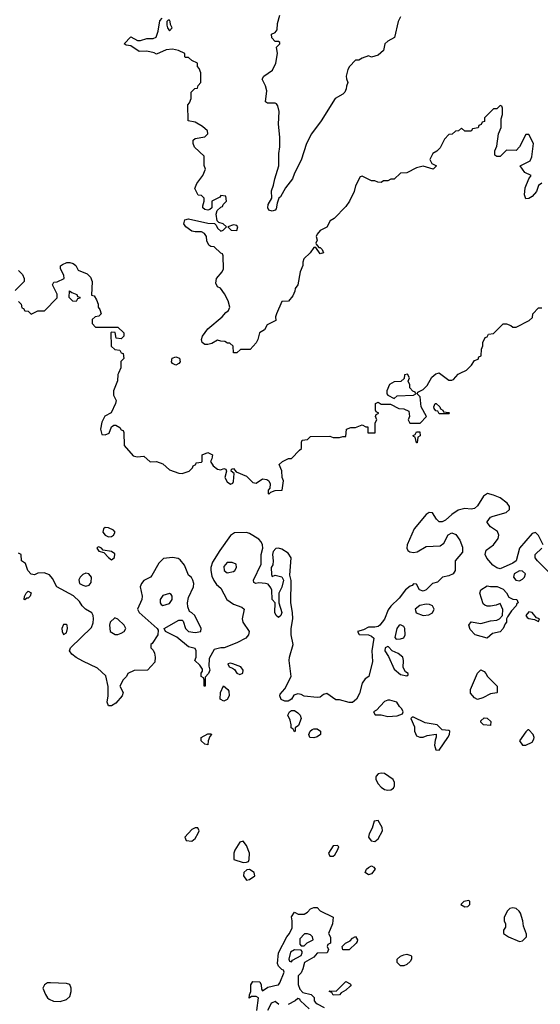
# Model space of a CAD drawing. Header units: inches. Extents: x 2380053 to 2584298, y 380219 to 546618.
# Tile 55 of 256: x 2424698 to 2427941, y 456069 to 462201. Entities that reach past the tile are written whole.
import ezdxf

# ---------------------------------------------------------------- set-up
doc = ezdxf.new("R2010")
doc.units = ezdxf.units.IN
doc.header["$MEASUREMENT"] = 0
doc.layers.add('C4425', color=7, linetype='Continuous')
doc.layers.add('C4426', color=7, linetype='Continuous')

msp = doc.modelspace()

# ---------------------------------------------------------------- linework, layer by layer
at = {"layer": 'C4425', "color": 2}
for points, elevation in [([(2425312.8, 460000), (2425308.9, 459991.1), (2425307.3, 459952.7), (2425282, 459890), (2425282, 459862), (2425298, 459830), (2425295.3, 459810), (2425268.4, 459751.6), (2425228.9, 459731.1), (2425210, 459694), (2425201.2, 459650), (2425210, 459618), (2425230, 459615.3), (2425254.8, 459625.2), (2425270, 459666), (2425283.6, 459676.4), (2425296.4, 459676.4), (2425322, 459662), (2425330, 459646), (2425342, 459642), (2425346, 459630), (2425348, 459550), (2425404.7, 459484.7), (2425430, 459478), (2425470, 459482), (2425510, 459448), (2425550, 459448.7), (2425590, 459435.3), (2425630, 459398), (2425690, 459377.2), (2425710, 459375.3), (2425754, 459390), (2425774, 459410), (2425778, 459422), (2425794, 459430), (2425798, 459442), (2425830, 459446), (2425834, 459450), (2425834, 459490), (2425870, 459506), (2425898, 459490), (2425894.6, 459465.4), (2425886, 459450), (2425902, 459422), (2425930, 459402), (2425950, 459398), (2425970, 459406), (2425982, 459402), (2425986, 459390), (2425975.3, 459350), (2425990, 459322), (2426010.8, 459309.2), (2426024.7, 459315.3), (2426030, 459326), (2426034, 459374), (2426014, 459390), (2426018, 459402), (2426030, 459406), (2426046, 459386), (2426110, 459358), (2426150, 459318), (2426170, 459315.3), (2426210, 459342), (2426238, 459338), (2426248.9, 459328.9), (2426258, 459310), (2426256.4, 459283.6), (2426246, 459270), (2426246, 459250), (2426250, 459246), (2426262, 459258), (2426290, 459268), (2426332, 459270), (2426342, 459330), (2426332, 459350), (2426331.6, 459391.6), (2426314, 459430), (2426334, 459450), (2426372, 459468), (2426390.9, 459469.1), (2426439.6, 459520.4), (2426454, 459530), (2426454, 459570), (2426458, 459582), (2426490, 459586), (2426510, 459606), (2426630, 459608), (2426650, 459598), (2426690, 459598), (2426710, 459606), (2426730, 459606), (2426734, 459650), (2426759.6, 459660.4), (2426790, 459662), (2426830, 459678), (2426854, 459666), (2426866, 459666), (2426867.3, 459627.3), (2426911.3, 459628.7), (2426912, 459690), (2426922, 459710), (2426914, 459730), (2426918, 459742), (2426934, 459750), (2426918, 459758), (2426914, 459770), (2426914, 459810), (2426930, 459818), (2426950, 459806), (2427007.3, 459807.3), (2427060.4, 459780.4), (2427090, 459778), (2427122, 459762), (2427126, 459730), (2427118, 459710), (2427127.3, 459687.3), (2427192.7, 459687.3), (2427232, 459730), (2427198, 459790), (2427191.6, 459851.6), (2427174, 459870), (2427178, 459882), (2427210, 459898), (2427236.9, 459923.1), (2427265.4, 459974.6), (2427290, 459995.3), (2427304, 460000)], 70), ([(2427312.6, 460000), (2427370, 459955.3), (2427390, 459955.3), (2427399.8, 459960.2), (2427430, 459994), (2427442.2, 460000)], 70), ([(2427959, 458930), (2427930, 458988), (2427910, 459008), (2427890, 459002), (2427810.7, 458909.3), (2427790.5, 458830), (2427770, 458815.6), (2427690, 458782), (2427670, 458787), (2427644.9, 458804.9), (2427607.2, 458847.2), (2427597.2, 458870), (2427602.7, 458897.3), (2427649.1, 458930.9), (2427679, 458970), (2427682, 458990), (2427674.6, 459014.6), (2427630, 459042), (2427608.7, 459070), (2427610, 459074), (2427630, 459102), (2427646, 459110), (2427728.9, 459131.1), (2427748, 459150), (2427748.7, 459170), (2427734, 459190), (2427690, 459222.7), (2427650, 459240.9), (2427610.7, 459249.3), (2427586.6, 459233.4), (2427550, 459174), (2427530, 459157.2), (2427510, 459153.2), (2427470, 459156), (2427430, 459146), (2427390, 459119.3), (2427350, 459084), (2427330, 459073.2), (2427310, 459073.2), (2427293.2, 459090), (2427270, 459129), (2427248.1, 459131.9), (2427230, 459119), (2427155.8, 459030), (2427110.3, 458930), (2427108.8, 458908.8), (2427115.6, 458895.6), (2427127.2, 458887.2), (2427150, 458882.4), (2427173.6, 458886.4), (2427230, 458921), (2427316.6, 458923.4), (2427338.9, 458941.1), (2427366.3, 458993.7), (2427390, 459004.7), (2427414.8, 458994.8), (2427439.8, 458959.8), (2427455.3, 458915.3), (2427455.3, 458884.7), (2427411.3, 458830), (2427410.8, 458770.8), (2427398.8, 458750), (2427370, 458737), (2427330.6, 458729.4), (2427301, 458699), (2427270, 458689), (2427230.3, 458649.6), (2427210, 458642.7), (2427188.7, 458650), (2427170, 458686), (2427150, 458688), (2427142.8, 458677.2), (2427130, 458672.7), (2427101, 458650), (2427061.4, 458598.6), (2427010, 458548.7), (2426993.7, 458526.3), (2426970, 458468.7), (2426941, 458430), (2426930, 458421.2), (2426910, 458417.2), (2426870, 458418), (2426839.1, 458400.9), (2426802, 458390), (2426812.7, 458372.7), (2426870, 458371), (2426890, 458362.8), (2426902.8, 458350), (2426892.2, 458270), (2426895.9, 458204.1), (2426872, 458110), (2426850, 458095.3), (2426831.3, 458070), (2426815.3, 458004.7), (2426796, 457970), (2426770, 457949.3), (2426750, 457949.4), (2426690, 457965.2), (2426666, 457966), (2426610, 458004), (2426590, 457999), (2426570, 457982), (2426550, 457979), (2426470, 457989), (2426450, 457999), (2426430, 458002), (2426406, 457994), (2426391.1, 457968.9), (2426370, 457958), (2426350, 457958), (2426327.3, 457967.3), (2426318, 457990), (2426320.4, 457999.6), (2426350, 458034), (2426389.1, 458110.9), (2426377, 458210), (2426378, 458230), (2426401.2, 458310), (2426389.1, 458370.9), (2426389, 458410), (2426399.3, 458470), (2426398, 458510), (2426386, 458570), (2426388.4, 458708.4), (2426381.2, 458741.2), (2426389.5, 458850), (2426370, 458879.3), (2426330, 458903.6), (2426310, 458909.5), (2426293.2, 458906.8), (2426277.3, 458890), (2426273.4, 458870), (2426277.3, 458830), (2426274, 458806), (2426264.7, 458790), (2426265.4, 458745.4), (2426270, 458734), (2426290, 458742), (2426330, 458732), (2426342, 458710), (2426330, 458666), (2426311.1, 458628.9), (2426311, 458570), (2426330.8, 458510), (2426324.7, 458490), (2426310, 458479), (2426295.3, 458490), (2426286.6, 458510), (2426288.9, 458568.9), (2426269.4, 458590), (2426269, 458649), (2426263.1, 458663.1), (2426244.7, 458684.7), (2426229.4, 458689.4), (2426186.8, 458693.2), (2426169.4, 458689.4), (2426156.4, 458696.4), (2426154, 458710), (2426201.2, 458810), (2426202, 458870), (2426212.3, 458910), (2426209.7, 458930), (2426202.4, 458950), (2426186.6, 458966.6), (2426130, 459001.3), (2426110, 459007.1), (2426035.6, 459004.4), (2426010, 458989.3), (2425943.7, 458896.3), (2425898, 458822), (2425887.7, 458790), (2425887.7, 458770), (2425894.9, 458734.9), (2425907.7, 458707.7), (2425923.8, 458683.8), (2425950, 458661), (2425987.3, 458590), (2426030, 458560.7), (2426082, 458542), (2426096, 458530), (2426084, 458470), (2426087.3, 458450), (2426127.3, 458390), (2426122.8, 458370), (2426106, 458350), (2426050, 458319.3), (2425972, 458290), (2425950.7, 458289.3), (2425910, 458278), (2425878, 458222), (2425875.3, 458175.3), (2425882, 458150), (2425874, 458130), (2425852.7, 458107.3), (2425854, 458050), (2425846, 458050), (2425846, 458090), (2425842, 458102), (2425828.7, 458110), (2425828.7, 458131.3), (2425836.4, 458143.6), (2425836.4, 458156.4), (2425820.4, 458180.4), (2425788, 458210), (2425798, 458230), (2425798, 458270), (2425790, 458286), (2425750, 458295.3), (2425675.5, 458355.5), (2425606, 458390), (2425598, 458410), (2425690, 458461), (2425710, 458462), (2425716, 458456), (2425731.3, 458410), (2425750, 458391.3), (2425790, 458384.7), (2425826, 458390), (2425828, 458410), (2425788, 458490), (2425770, 458508), (2425755.3, 458515.3), (2425744.5, 458544.5), (2425743.7, 458570), (2425750, 458602), (2425781.2, 458670), (2425782.7, 458690), (2425777.2, 458710), (2425767, 458727), (2425750, 458741.2), (2425724.7, 458804.7), (2425698, 458838), (2425685.6, 458845.6), (2425650, 458852.3), (2425593.7, 458846.3), (2425564.1, 458815.9), (2425521, 458739), (2425512, 458730), (2425470, 458708.7), (2425456, 458690), (2425447.7, 458670), (2425460.7, 458610), (2425459.1, 458590), (2425431.3, 458530), (2425442, 458510), (2425554, 458410), (2425559.6, 458399.6), (2425558, 458370), (2425523.6, 458316.4), (2425514, 458310), (2425514, 458290), (2425530, 458274), (2425536.9, 458256.9), (2425542, 458230), (2425539.6, 458200.4), (2425494, 458150), (2425410, 458148), (2425371.6, 458128.4), (2425362, 458110), (2425342, 458090), (2425322, 458050), (2425342, 458010), (2425336, 457990), (2425295.9, 457944.1), (2425270, 457928), (2425250, 457928), (2425242, 457950), (2425249, 457990), (2425248.9, 458048.9), (2425235.3, 458115.3), (2425182.5, 458162.5), (2425090, 458205.2), (2425050, 458229.2), (2425022, 458250), (2425008.7, 458270), (2425013.2, 458290), (2425144.1, 458415.9), (2425155.1, 458444.9), (2425157, 458470), (2425154.5, 458490), (2425146.3, 458506.3), (2425107.3, 458530), (2425087.6, 458550), (2425070, 458577.2), (2425032.1, 458612.1), (2424930, 458669.3), (2424901.5, 458721.4), (2424883.6, 458743.6), (2424850, 458757.2), (2424810, 458754), (2424790, 458744), (2424770, 458748), (2424748.7, 458770), (2424734, 458814), (2424708, 458830), (2424706, 458870), (2424690, 458878)], 74), ([(2428003.7, 458750), (2427922.7, 458830), (2427909.2, 458850), (2427909.6, 458870.4), (2427949.2, 458910)], 74), ([(2426175.3, 456030), (2426186, 456110), (2426170, 456118), (2426142, 456118), (2426128, 456108), (2426128.7, 456128.7), (2426138, 456150), (2426138, 456190), (2426149.3, 456210.7), (2426194, 456210), (2426202, 456190), (2426203.6, 456163.6), (2426210, 456154), (2426244, 456176), (2426306, 456190), (2426308.9, 456191.1), (2426318, 456202), (2426346, 456270), (2426342, 456282), (2426330, 456286), (2426310, 456306), (2426303.1, 456323.1), (2426309.3, 456390), (2426361.2, 456490), (2426379, 456510), (2426394.6, 456545.4), (2426395.3, 456590), (2426390, 456614), (2426410, 456642), (2426431.3, 456631.3), (2426470, 456631.3), (2426490, 456642), (2426510, 456664.7), (2426530, 456672), (2426550, 456671.3), (2426570, 456652), (2426651, 456611), (2426646, 456570), (2426622, 456510), (2426632.7, 456487.3), (2426634, 456450), (2426618, 456442), (2426614, 456430), (2426622, 456410), (2426614, 456390), (2426550, 456388), (2426530, 456362), (2426471.3, 456328.7), (2426462, 456290), (2426450, 456266), (2426432.7, 456247.3), (2426431.6, 456191.6), (2426443.6, 456163.6), (2426462, 456142), (2426514, 456130), (2426531.6, 456111.6), (2426532, 456090), (2426541, 456081), (2426550, 456072), (2426594, 456050)], 74), ([(2426312.7, 456067.3), (2426290, 456086), (2426270, 456078), (2426264.7, 456075.3), (2426242, 456030)], 74), ([(2426501.2, 456041.2), (2426446, 456090), (2426442, 456102), (2426430, 456106), (2426414, 456090), (2426370, 456068.7)], 74)]:
    msp.add_lwpolyline(points, dxfattribs=dict(at, elevation=elevation))
for points, elevation in [([(2427113.6, 459993.6), (2427094, 459990), (2427092.7, 459967.3), (2427071.6, 459948.4), (2427030, 459946), (2427002, 459930), (2426984.7, 459890), (2426984.7, 459870), (2426990, 459862), (2427030, 459842), (2427050, 459858), (2427150, 459862), (2427166, 459870), (2427162, 459882), (2427147.3, 459887.3), (2427128.4, 459908.4), (2427127.3, 459927.3), (2427118, 459950), (2427126, 459970)], 70), ([(2427310, 459746), (2427302, 459762), (2427290, 459766), (2427280.4, 459780.4), (2427278, 459790), (2427286, 459810), (2427291.6, 459811.6), (2427314, 459790), (2427318, 459778), (2427334, 459770), (2427338, 459758), (2427370, 459754), (2427374, 459750), (2427370, 459746)], 70), ([(2427170, 459566), (2427162, 459602), (2427150, 459606), (2427148.9, 459611.1), (2427162, 459618), (2427170, 459634), (2427190, 459634), (2427191.6, 459608.4), (2427178, 459602), (2427174, 459566)], 70), ([(2425230, 459038), (2425218.8, 459030), (2425216.3, 459010), (2425230, 458990.8), (2425250, 458980.5), (2425270, 458981.6), (2425282.7, 458990), (2425292.7, 459010), (2425282, 459022), (2425250, 459036.2)], 74), ([(2425190, 458919), (2425183.5, 458916.5), (2425178, 458910), (2425190, 458892), (2425222, 458882), (2425250, 458851.3), (2425270, 458838), (2425288.9, 458851.1), (2425290, 458875.3), (2425270, 458889), (2425218, 458898), (2425208, 458910)], 74), ([(2425990, 458821.2), (2425970, 458795.3), (2425971.3, 458770), (2425990, 458756), (2426030, 458764.7), (2426038, 458770), (2426048, 458790), (2426046, 458810), (2426020.4, 458820.4)], 78), ([(2427810, 458769.4), (2427777.3, 458750), (2427774, 458730), (2427787.3, 458710), (2427810, 458706), (2427830, 458716.3), (2427842, 458730), (2427849.3, 458750), (2427830, 458766.6)], 78), ([(2425110, 458753.2), (2425090, 458745.2), (2425074.8, 458730), (2425066.8, 458713.2), (2425070.7, 458690.7), (2425090, 458678.8), (2425110, 458674), (2425130, 458678.8), (2425143.7, 458696.3), (2425146, 458730), (2425129.4, 458749.4)], 74), ([(2427610, 458349), (2427535.3, 458370), (2427503.2, 458403.2), (2427495.3, 458430), (2427510, 458452), (2427570, 458441), (2427630, 458458), (2427670, 458462), (2427686, 458470), (2427706, 458490), (2427707.3, 458527.3), (2427690, 458566), (2427664.7, 458555.3), (2427630, 458548.7), (2427610, 458548.7), (2427594.6, 458554.6), (2427584, 458564), (2427564, 458630), (2427570, 458651.3), (2427610, 458676), (2427630, 458671.3), (2427671.1, 458671.1), (2427710, 458654), (2427730, 458632), (2427744.7, 458604.7), (2427770, 458591.3), (2427794, 458590), (2427802, 458570), (2427795.3, 458564.7), (2427790.8, 458550), (2427760.7, 458519.3), (2427736.9, 458483.1), (2427731, 458469), (2427730.8, 458450), (2427721, 458439), (2427710, 458408.7), (2427690, 458389.2), (2427642, 458378)], 74), ([(2424730, 458588.7), (2424726, 458590), (2424728, 458608), (2424738, 458630), (2424750, 458642), (2424770, 458632), (2424762, 458610), (2424750, 458598), (2424742, 458598)], 74), ([(2425630, 458628), (2425590, 458615.3), (2425572, 458590), (2425572, 458570), (2425579.6, 458559.6), (2425590, 458552), (2425630, 458564.7), (2425648, 458590), (2425648, 458610), (2425640.4, 458620.4)], 78), ([(2427230, 458560.7), (2427190, 458553.3), (2427162, 458530), (2427167, 458507), (2427210, 458490.7), (2427246.3, 458493.7), (2427270, 458506.8), (2427279, 458530), (2427268.7, 458550), (2427250, 458558)], 78), ([(2425290, 458475.3), (2425262, 458450), (2425258, 458430), (2425262, 458390), (2425291.6, 458371.6), (2425310, 458371.3), (2425330, 458381), (2425348, 458390), (2425358, 458410), (2425348, 458430), (2425310, 458468)], 74), ([(2427870, 458512.7), (2427851.3, 458490), (2427858, 458478), (2427870, 458471.3), (2427904.7, 458464.7), (2427930, 458454), (2427935.3, 458470), (2427916.4, 458476.4), (2427890, 458508.7)], 78), ([(2424990, 458435.3), (2424970, 458434), (2424961, 458410), (2424962.8, 458390), (2424970, 458372), (2424990, 458382), (2424996, 458410), (2424994, 458430)], 78), ([(2427070, 458433.2), (2427062, 458430), (2427046, 458410), (2427034, 458354), (2427043.6, 458343.6), (2427070, 458344.7), (2427090, 458352), (2427099, 458370), (2427096, 458410), (2427090, 458422)], 78), ([(2426990, 458298), (2426974, 458290), (2426972, 458270), (2426994.8, 458234.8), (2427030, 458156), (2427070, 458124), (2427110, 458114), (2427118, 458122), (2427118, 458130), (2427100.2, 458140.2), (2427086.8, 458166.8), (2427089.3, 458210), (2427085.2, 458230), (2427054.8, 458254.8), (2427018, 458270), (2426995.3, 458295.3)], 78), ([(2426010, 458193.2), (2425994, 458190), (2426002, 458170), (2426023.5, 458163.5), (2426034.8, 458154.8), (2426050, 458131.3), (2426070, 458122.8), (2426088.4, 458131.6), (2426088.7, 458150), (2426075.3, 458170), (2426026, 458190)], 78), ([(2427550, 457968), (2427530, 457978), (2427506.6, 458006.6), (2427505.2, 458030), (2427550, 458132), (2427570, 458152), (2427590, 458142), (2427602, 458130), (2427612, 458110), (2427670.9, 458050.9), (2427671.6, 458011.6), (2427670, 458008), (2427630, 458002), (2427582, 457978)], 74), ([(2425970, 457958), (2425946, 457970), (2425948.9, 458011.1), (2425968, 458052), (2425994, 458030), (2425999.6, 458019.6), (2426002, 457990), (2425990, 457968)], 74), ([(2426990, 457964), (2426970, 457955.3), (2426919.8, 457900.2), (2426902, 457890), (2426912.7, 457872.7), (2426948.7, 457871.3), (2426990, 457861), (2427050, 457866), (2427082, 457878), (2427086, 457890), (2427078, 457910), (2427063.1, 457923.1), (2427046, 457950), (2427003.1, 457963.1)], 78), ([(2426410, 457766), (2426402, 457782), (2426388, 457790), (2426388.7, 457810), (2426382, 457838), (2426368, 457870), (2426378, 457890), (2426390, 457898), (2426410, 457898), (2426430, 457884.7), (2426444.7, 457870), (2426451.3, 457850), (2426435.3, 457804.7), (2426414, 457790), (2426414, 457770)], 74), ([(2427150, 457858), (2427142, 457858), (2427134, 457850), (2427156.9, 457796.9), (2427158, 457770), (2427170, 457742), (2427190, 457732), (2427210, 457732), (2427236.4, 457743.6), (2427292, 457752), (2427292.7, 457732.7), (2427285.4, 457714.6), (2427282, 457682), (2427290, 457654), (2427310, 457651.3), (2427364, 457730), (2427375.3, 457750), (2427378, 457770), (2427370, 457775.3), (2427330, 457778), (2427298, 457810), (2427223.1, 457823.1)], 78), ([(2427630, 457806), (2427586, 457810), (2427570, 457826), (2427570, 457834), (2427590, 457854), (2427610, 457852), (2427632, 457830)], 74), ([(2425870, 457686), (2425850, 457688.7), (2425828, 457710), (2425828, 457730), (2425870, 457754), (2425890, 457754), (2425892, 457750), (2425882, 457738), (2425872, 457710)], 74), ([(2426530, 457729), (2426506, 457730), (2426498, 457750), (2426508, 457770), (2426520.2, 457779.8), (2426530, 457784.7), (2426550, 457784.7), (2426572, 457770), (2426572, 457750), (2426550, 457735.3)], 74), ([(2427870, 457778), (2427862, 457778), (2427850, 457766), (2427812, 457710), (2427830, 457682), (2427850, 457682), (2427890, 457702), (2427900.4, 457719.6), (2427902, 457730), (2427895.3, 457750)], 78), ([(2426950, 457509.4), (2426930, 457505.2), (2426917.3, 457490), (2426916.8, 457483.2), (2426917.1, 457470), (2426930, 457443), (2426950, 457420.7), (2426970, 457407.3), (2426990, 457402.8), (2427010, 457404.7), (2427025.2, 457414.8), (2427033.2, 457430), (2427033.2, 457450), (2427024, 457470), (2426970, 457506.6)], 78), ([(2426930, 457213.2), (2426904.7, 457210), (2426893.2, 457166.8), (2426874.8, 457130), (2426871.1, 457111.1), (2426887.5, 457087.5), (2426910, 457084), (2426930, 457098.8), (2426958, 457150), (2426956, 457170)], 78), ([(2425790, 457168), (2425770, 457158), (2425726, 457110), (2425734, 457090), (2425770, 457084.7), (2425790, 457102), (2425810, 457134), (2425815.3, 457150), (2425807.3, 457167.3)], 78), ([(2426090, 457086), (2426070, 457078), (2426038.8, 457030), (2426031.3, 457010), (2426032, 456972), (2426090, 456952), (2426110, 456954), (2426122, 456958), (2426128, 456972), (2426128.7, 457010), (2426110, 457058)], 78), ([(2426678, 457058), (2426650, 457055.3), (2426621, 457010), (2426630, 456992), (2426650, 456992), (2426660.4, 456999.6), (2426678, 457030), (2426686, 457050)], 78), ([(2426870, 456875.3), (2426849.3, 456890), (2426858, 456910), (2426870, 456922), (2426890, 456931), (2426903.6, 456923.6), (2426911, 456911), (2426890, 456882)], 74), ([(2426130, 456908), (2426112.7, 456907.3), (2426094, 456890), (2426092, 456870), (2426110, 456842), (2426130, 456846), (2426162, 456870), (2426158, 456890)], 78), ([(2427494.8, 456714.8), (2427464.7, 456710), (2427444.7, 456690), (2427470, 456676), (2427490, 456678), (2427502, 456690), (2427502, 456710)], 78), ([(2427770, 456669.2), (2427750, 456665.2), (2427734.8, 456650), (2427714.8, 456610), (2427716, 456590), (2427724.7, 456570), (2427724.7, 456550), (2427712, 456530), (2427712, 456510), (2427742, 456490), (2427810, 456461), (2427830, 456464.7), (2427855.3, 456490), (2427854.6, 456505.4), (2427836.5, 456556.5), (2427832.3, 456590), (2427816.6, 456636.6), (2427809, 456650), (2427790, 456665.2)], 78), ([(2426490, 456508), (2426472.7, 456507.3), (2426443.6, 456476.4), (2426443.6, 456443.6), (2426450, 456434), (2426470, 456434), (2426488.4, 456451.6), (2426526, 456470), (2426522, 456490), (2426510, 456502)], 74), ([(2426710, 456408.7), (2426706, 456430), (2426728, 456450), (2426755.3, 456464.7), (2426770, 456482), (2426790, 456491.3), (2426802, 456470), (2426799.6, 456460.4), (2426794, 456450), (2426750, 456408.7)], 74), ([(2426410, 456408), (2426385.4, 456394.6), (2426374, 456350), (2426378, 456338), (2426390, 456334), (2426396.4, 456343.6), (2426450, 456374), (2426458, 456390), (2426458, 456398), (2426450, 456406)], 74), ([(2427070, 456309.2), (2427058.6, 456318.6), (2427049.2, 456330), (2427049.2, 456350), (2427069, 456370), (2427090, 456377.3), (2427110, 456380.7), (2427133.4, 456373.4), (2427138, 456370), (2427138.8, 456350), (2427130, 456335.3), (2427110, 456317.2), (2427090, 456309.3)], 74), ([(2424890, 456204), (2424870, 456202), (2424852, 456190), (2424842, 456170), (2424858, 456130), (2424871.3, 456110), (2424880.7, 456100.7), (2424908, 456088), (2424950, 456087.7), (2424990, 456098.8), (2425010, 456118), (2425019.3, 456150), (2425019.3, 456170), (2425010, 456193.2), (2424990, 456199)], 78), ([(2426650, 456126), (2426642, 456142), (2426626, 456150), (2426630, 456154), (2426670, 456152), (2426728.4, 456211.6), (2426756.9, 456196.9), (2426762, 456190), (2426756.9, 456183.1), (2426730, 456158), (2426699.6, 456140.4), (2426690, 456128)], 74)]:
    msp.add_lwpolyline(points, close=True, dxfattribs=dict(at, elevation=elevation))
at = {"layer": 'C4426', "color": 2}
for points, elevation in [([(2427950, 461182), (2427930, 461168), (2427916, 461130), (2427890, 461099), (2427870, 461088), (2427850, 461086), (2427842.7, 461110), (2427846.8, 461153.2), (2427869.4, 461210.6), (2427884, 461230), (2427844, 461250), (2427815.3, 461290), (2427877.2, 461322.8), (2427887.3, 461347.3), (2427898, 461430), (2427870, 461486), (2427850, 461486), (2427812, 461410), (2427790, 461386), (2427730, 461388), (2427690, 461348.7), (2427668.9, 461348.9), (2427658, 461358), (2427656.4, 461383.6), (2427670, 461414), (2427681.2, 461490), (2427696, 461530), (2427696.4, 461583.6), (2427706, 461610), (2427706, 461650), (2427702, 461662), (2427690, 461666), (2427670, 461646), (2427650, 461646), (2427594, 461590), (2427592.7, 461567.3), (2427578, 461562), (2427572.7, 461547.3), (2427558, 461542), (2427552.7, 461527.3), (2427518, 461522), (2427510, 461506), (2427470, 461506), (2427450, 461526), (2427431.6, 461508.4), (2427412.7, 461507.3), (2427391.6, 461488.4), (2427370, 461486), (2427343.6, 461456.4), (2427316.9, 461403.1), (2427296.9, 461383.1), (2427271.6, 461368.4), (2427252, 461330), (2427264.7, 461304.7), (2427294, 461290), (2427274, 461270), (2427210, 461288.7), (2427170, 461278), (2427110, 461248), (2427070, 461246), (2427030, 461208), (2427010, 461208), (2426990, 461198), (2426963.6, 461196.4), (2426950, 461188), (2426928.9, 461188.9), (2426910, 461198), (2426890, 461198), (2426830, 461226), (2426818, 461222), (2426790, 461166), (2426782, 461130), (2426752, 461070), (2426730, 461038), (2426656.9, 460963.1), (2426631.6, 460948.4), (2426610, 460908), (2426570, 460888), (2426550, 460866), (2426544.7, 460850), (2426551.3, 460828.7), (2426542, 460810), (2426543.6, 460803.6), (2426562, 460782), (2426570, 460782), (2426582, 460770), (2426590, 460748), (2426570, 460742), (2426542, 460782), (2426530, 460782), (2426507.7, 460750), (2426467.7, 460712.3), (2426461, 460690), (2426461, 460670), (2426444.7, 460630), (2426431.1, 460548.9), (2426412.7, 460527.3), (2426412, 460510), (2426399.8, 460480.2), (2426371.6, 460448.4), (2426330, 460446), (2426298, 460370), (2426292, 460350), (2426292.7, 460327.3), (2426239.6, 460300.4), (2426222, 460270), (2426192, 460250), (2426182, 460210), (2426171.3, 460188.7), (2426132.7, 460147.3), (2426072.7, 460147.3), (2426050, 460126), (2426030, 460126), (2426027.3, 460167.3), (2426007.3, 460187.3), (2425992.7, 460187.3), (2425976.4, 460196.4), (2425950, 460198), (2425930, 460206), (2425894.8, 460185.2), (2425870, 460179), (2425850, 460179), (2425835.3, 460190), (2425829.3, 460210), (2425837.2, 460230), (2425870, 460276), (2425959, 460350), (2425982, 460378), (2425998, 460390), (2426006, 460410), (2425995.3, 460450), (2425973.6, 460493.6), (2425948.4, 460528.4), (2425930, 460538), (2425920.2, 460560.2), (2425924, 460590), (2425958, 460630), (2425968, 460650), (2425966, 460730), (2425962, 460742), (2425950, 460746), (2425910, 460786), (2425888.4, 460788.4), (2425876.4, 460796.4), (2425864, 460824), (2425862, 460850), (2425848, 460870), (2425830, 460879), (2425790, 460879), (2425770, 460884), (2425733.2, 460910), (2425720.9, 460930), (2425726.2, 460953.8), (2425750, 460960.4), (2425870, 460933), (2425912, 460932), (2425922, 460922), (2425930, 460902), (2425950, 460884.7), (2425966, 460890), (2425986, 460910), (2425966, 460930), (2425938, 460938), (2425928, 460948), (2425922, 460990), (2425927.3, 461012.7), (2425950, 461034), (2425962, 461038), (2425966, 461050), (2425986, 461070), (2425982, 461102), (2425950, 461106), (2425945.4, 461094.6), (2425894, 461070), (2425894, 461030), (2425882, 461018), (2425870, 461015.3), (2425850, 461019), (2425839, 461030), (2425838, 461042), (2425846, 461070), (2425846, 461090), (2425830, 461106), (2425808.9, 461108.9), (2425788, 461150), (2425800.2, 461179.8), (2425838, 461230), (2425855.3, 461270), (2425847.3, 461292.7), (2425846, 461350), (2425787.3, 461407.3), (2425778, 461430), (2425778, 461450), (2425790, 461462), (2425850, 461471.3), (2425868.7, 461490), (2425868.4, 461508.4), (2425835.5, 461535.5), (2425790, 461562), (2425748, 461570), (2425746, 461670), (2425756.4, 461683.6), (2425766, 461710), (2425766, 461750), (2425788.4, 461771.6), (2425806, 461774), (2425808.4, 461791.6), (2425826, 461810), (2425826, 461870), (2425816.4, 461896.4), (2425806, 461910), (2425806, 461930), (2425770, 461946), (2425750, 461966), (2425730, 461966), (2425726, 461970), (2425726, 461990), (2425686, 462010), (2425650, 462017.2), (2425610, 462013.2), (2425550, 461986), (2425534.6, 461994.6), (2425490, 462004.5), (2425442.9, 462002.9), (2425390, 462039), (2425361.2, 462041.2), (2425348, 462050), (2425390, 462094.8), (2425431.1, 462071.1), (2425450, 462071), (2425490, 462084.7), (2425530, 462084.7), (2425548.7, 462091.3), (2425561.2, 462130), (2425570, 462194), (2425586, 462210)], 66), ([(2427070, 462218), (2427056, 462190), (2427032, 462090), (2426990, 462068), (2426972, 462050), (2426964.7, 462010), (2426930, 461979), (2426890, 461968), (2426870, 461975.3), (2426830, 461962), (2426810, 461948.7), (2426790, 461948), (2426752, 461910), (2426742, 461890), (2426732, 461850), (2426732.7, 461832.7), (2426742, 461810), (2426732.7, 461787.3), (2426732, 461770), (2426722, 461750), (2426710, 461738), (2426662, 461710), (2426576, 461570), (2426516, 461490), (2426484.7, 461430), (2426450, 461326), (2426410, 461246), (2426398, 461210), (2426354, 461154), (2426322.8, 461097.2), (2426311.1, 461088.9), (2426300.7, 461059.3), (2426296.3, 461023.7), (2426290, 461015.3), (2426271.1, 461008.9), (2426250, 461015.3), (2426242.7, 461030), (2426246, 461050), (2426269, 461090), (2426265.4, 461134.6), (2426279.3, 461170), (2426286.6, 461210), (2426312, 461290), (2426312.5, 461367.5), (2426319, 461410), (2426319, 461470), (2426309.3, 461550), (2426313.2, 461630), (2426304.7, 461664.7), (2426297.2, 461677.2), (2426290, 461682), (2426242, 461682), (2426228.4, 461688.4), (2426238, 461758), (2426229.1, 461789.1), (2426208, 461830), (2426218, 461850), (2426272.5, 461887.5), (2426293.2, 461930), (2426304, 461990), (2426298, 462030), (2426318, 462050), (2426318, 462058), (2426310, 462066), (2426290, 462066), (2426268, 462088), (2426266, 462110), (2426290, 462122), (2426302, 462138), (2426303.1, 462176.9), (2426318, 462230)], 62), ([(2424690, 460446), (2424706, 460430), (2424710, 460406), (2424722, 460402), (2424728.7, 460388.7), (2424750, 460386), (2424770, 460366), (2424810, 460388), (2424851.6, 460388.4), (2424931.6, 460468.4), (2424931.6, 460491.6), (2424902, 460550), (2424910, 460566), (2424931.6, 460568.4), (2424974, 460590), (2424972, 460610), (2424952, 460650), (2424952.7, 460667.3), (2424963.6, 460676.4), (2424991.6, 460688.4), (2425010, 460688.7), (2425030, 460682), (2425048, 460670), (2425062, 460642), (2425118, 460618), (2425138, 460598), (2425148.7, 460570), (2425146, 460486), (2425162, 460482), (2425176.4, 460456.4), (2425186, 460430), (2425186, 460410), (2425196.4, 460396.4), (2425206, 460370), (2425190, 460354), (2425168.7, 460351.3), (2425150, 460334), (2425148.4, 460308.4), (2425170, 460286), (2425310, 460286), (2425346, 460250), (2425346, 460230), (2425330, 460214), (2425298, 460218), (2425292.7, 460252.7), (2425270, 460254), (2425266, 460250), (2425268.4, 460168.4), (2425290, 460148), (2425322, 460142), (2425330, 460126), (2425342, 460122), (2425346, 460090), (2425328.4, 460071.6), (2425327.3, 460032.7), (2425312.8, 460000)], 70), ([(2424690, 460638), (2424714.6, 460614.6), (2424726, 460590), (2424726, 460570), (2424670, 460514)], 70), ([(2427442.2, 460000), (2427481, 460019), (2427511.3, 460048.7), (2427530, 460078), (2427552.7, 460087.3), (2427558, 460102), (2427572.7, 460107.3), (2427574, 460150), (2427582, 460170), (2427582, 460190), (2427598, 460222), (2427610, 460226), (2427618, 460242), (2427650, 460246), (2427710, 460306), (2427730, 460306), (2427756.4, 460296.4), (2427770, 460286), (2427790, 460286), (2427871.6, 460328.4), (2427892.7, 460347.3), (2427894, 460370), (2427930, 460406), (2427950, 460406)], 70), ([(2427304, 460000), (2427310, 460002), (2427312.6, 460000)], 70)]:
    msp.add_lwpolyline(points, dxfattribs=dict(at, elevation=elevation))
for points, elevation in [([(2425630, 462198), (2425622, 462198), (2425614, 462190), (2425614, 462166), (2425618, 462150), (2425630, 462132), (2425648, 462150), (2425638, 462170), (2425635.3, 462190)], 66), ([(2426030, 460924), (2425994, 460910), (2426014, 460890), (2426050, 460887.3), (2426057.2, 460910), (2426050, 460919)], 66), ([(2425050, 460446), (2425028.4, 460448.4), (2425006, 460470), (2425007.3, 460512.7), (2425022, 460502), (2425054, 460490), (2425058, 460478), (2425072.7, 460472.7), (2425072.7, 460467.3), (2425058, 460462)], 70), ([(2425670, 460049.5), (2425650, 460059), (2425643.7, 460070), (2425648, 460092), (2425670, 460100.7), (2425692.4, 460092.4), (2425697.3, 460070), (2425690, 460059)], 66)]:
    msp.add_lwpolyline(points, close=True, dxfattribs=dict(at, elevation=elevation))

doc.saveas('drawing.dxf')
